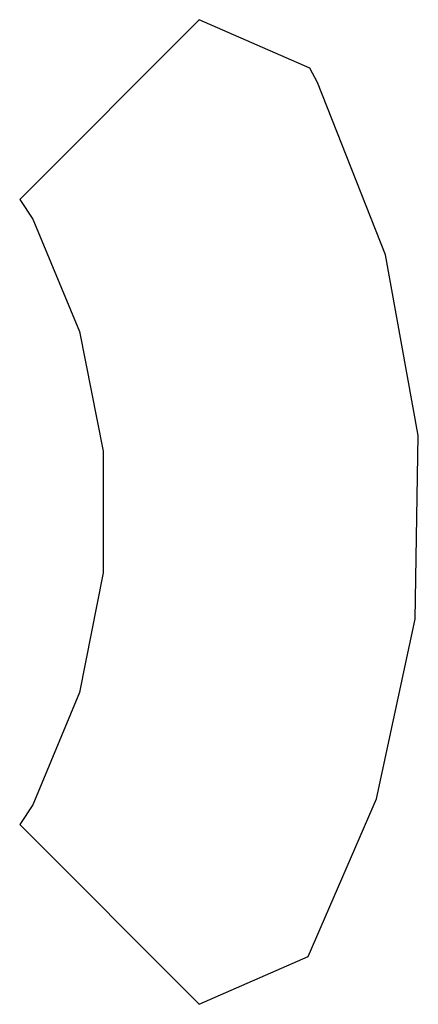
# Model space of a CAD drawing. Extents: x 1 to 139, y -76 to -1.
# Tile 37 of 51: x 69.5 to 70.145, y -57.796 to -56.204. Entities that reach past the tile are written whole.
import ezdxf

# ---------------------------------------------------------------- set-up
doc = ezdxf.new("R2010")
doc.units = 0
doc.header["$MEASUREMENT"] = 0
doc.layers.add('BLACK', color=7, linetype='CONTINUOUS')

msp = doc.modelspace()

# ---------------------------------------------------------------- linework, layer by layer
at = {"layer": 'BLACK', "linetype": 'CONTINUOUS'}
for p, q in [((69.7905, -56.2037), (69.4998, -56.4944)), ((69.9695, -56.2821), (69.7905, -56.2037)), ((69.982, -56.3054), (69.9695, -56.2821)), ((70.0921, -56.5841), (69.982, -56.3054)), ((69.4998, -56.4944), (69.5212, -56.5263)), ((69.5212, -56.5263), (69.5966, -56.7083)), ((70.1452, -56.8764), (70.0921, -56.5841)), ((69.5966, -56.7083), (69.635, -56.9015)), ((70.1403, -57.1734), (70.1452, -56.8764)), ((69.635, -56.9015), (69.635, -57.0985)), ((69.635, -57.0985), (69.5966, -57.2917)), ((70.0776, -57.4637), (70.1403, -57.1734)), ((69.5966, -57.2917), (69.5212, -57.4737)), ((69.5212, -57.4737), (69.4998, -57.5056)), ((69.9668, -57.7191), (70.0776, -57.4637)), ((69.4998, -57.5056), (69.7905, -57.7963)), ((69.7905, -57.7963), (69.9668, -57.7191))]:
    msp.add_line(p, q, dxfattribs=at)

doc.saveas('drawing.dxf')
